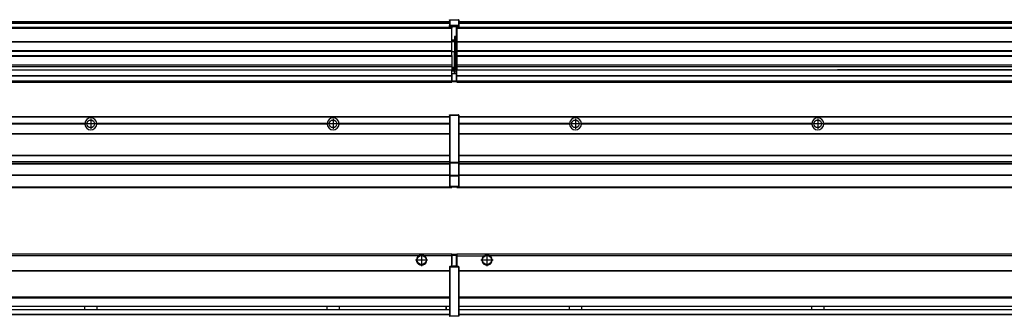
# Model space of a CAD drawing. Header units: inches. Extents: x -381 to 25622, y -418 to 176.
# Tile 21 of 47: x 4495 to 5307, y -154 to 90. Entities that reach past the tile are written whole.
import ezdxf

# ---------------------------------------------------------------- set-up
doc = ezdxf.new("R2010")
doc.units = ezdxf.units.IN
doc.linetypes.add('DOT_CENTER', pattern=[14, 12, -1, 0, -1])
doc.layers.add('1', color=7, linetype='Continuous')

# ---------------------------------------------------------------- blocks, each defined once
blk = doc.blocks.new('Modulos_intermedio__FL-14__2__19', base_point=(3455.18, -48.03))
at = {"color": 7, "linetype": 'Continuous'}
for p, q in [((3456.88, 10.47), (4849.18, 10.47)), ((3456.88, 10.22), (4849.18, 10.22)), ((4822.43, 10.47), (4822.48, 10.52)), ((4822.48, 10.52), (4829.88, 10.52)), ((4829.93, 10.47), (4829.88, 10.52)), ((4849.18, 11.72), (4849.19, 11.79)), ((4849.18, 11.72), (4849.18, 11.47)), ((4849.18, 11.47), (4849.43, 11.47)), ((4849.18, 11.47), (4849.18, -27.21)), ((4849.19, 11.79), (4849.2, 11.82)), ((4849.2, 11.82), (4849.22, 11.86)), ((4849.22, 11.86), (4849.25, 11.9)), ((4849.25, 11.9), (4849.29, 11.93)), ((4849.29, 11.93), (4849.34, 11.96)), ((4849.34, 11.96), (4849.36, 11.96)), ((4849.36, 11.96), (4849.43, 11.97)), ((4849.43, 11.97), (4856.63, 11.97)), ((4849.43, 11.97), (4849.43, 11.47)), ((4849.43, 11.47), (4849.43, -27.21)), ((4856.63, 11.47), (4849.43, 11.47)), ((4856.7, 11.96), (4856.63, 11.97)), ((4856.63, 11.97), (4856.63, 11.47)), ((4856.63, 11.47), (4856.63, -27.21)), ((4856.88, 11.47), (4856.63, 11.47)), ((4856.72, 11.96), (4856.7, 11.96)), ((4856.76, 11.93), (4856.72, 11.96)), ((4856.8, 11.9), (4856.76, 11.93)), ((4856.84, 11.86), (4856.8, 11.9)), ((4856.86, 11.82), (4856.84, 11.86)), ((4856.87, 11.79), (4856.86, 11.82)), ((4856.88, 11.72), (4856.87, 11.79)), ((4856.88, 11.72), (4856.88, 11.47)), ((4856.88, 11.47), (4856.88, -27.21)), ((4548.29, 4.77), (4358.07, 4.77)), ((4548.29, 4.17), (4358.07, 4.17)), ((4548.28, 4.47), (4358.08, 4.47)), ((4548.29, 4.77), (4548.28, 4.47)), ((4548.28, 4.47), (4548.29, 4.17)), ((4558.08, 4.47), (4558.07, 4.77)), ((4748.29, 4.77), (4558.07, 4.77)), ((4558.07, 4.17), (4558.08, 4.47)), ((4748.29, 4.17), (4558.07, 4.17)), ((4748.28, 4.47), (4558.08, 4.47)), ((4748.29, 4.77), (4748.28, 4.47)), ((4748.28, 4.47), (4748.29, 4.17)), ((4755.9, 6.05), (4755.91, 6.04)), ((4755.91, 2.91), (4755.9, 2.9)), ((4849.18, 4.77), (4758.07, 4.77)), ((4758.08, 4.47), (4758.07, 4.77)), ((4758.07, 4.17), (4758.08, 4.47)), ((4849.18, 4.17), (4758.07, 4.17)), ((4849.18, 4.47), (4758.08, 4.47)), ((3456.88, -3.53), (4849.18, -3.53)), ((3456.88, -3.78), (4849.18, -3.78)), ((4849.18, -4.03), (3456.88, -4.03)), ((3456.88, -21.53), (4849.18, -21.53)), ((3456.88, -21.78), (4849.18, -21.78)), ((3456.88, -26.73), (4849.18, -26.73)), ((3456.88, -26.82), (4849.18, -26.82)), ((3456.88, -28.37), (4849.18, -28.37)), ((3456.88, -28.53), (4849.18, -28.53)), ((3456.88, -28.65), (4849.18, -28.65)), ((4849.18, -27.21), (4849.18, -27.52)), ((4849.18, -27.21), (4849.43, -27.21)), ((4849.18, -27.52), (4849.19, -27.54)), ((4849.18, -27.52), (4849.18, -38.19)), ((4849.19, -27.54), (4849.22, -27.57)), ((4849.22, -27.57), (4849.25, -27.59)), ((4849.25, -27.59), (4849.29, -27.6)), ((4849.29, -27.6), (4849.34, -27.61)), ((4849.34, -27.61), (4849.36, -27.61)), ((4849.36, -27.61), (4849.43, -27.62)), ((4849.43, -27.21), (4856.63, -27.21)), ((4849.43, -27.21), (4849.43, -27.62)), ((4849.43, -27.62), (4856.63, -27.62)), ((4849.43, -27.62), (4849.43, -38.3)), ((4856.88, -27.21), (4856.63, -27.21)), ((4856.63, -27.21), (4856.63, -27.62)), ((4856.7, -27.61), (4856.63, -27.62)), ((4856.63, -27.62), (4856.63, -38.3)), ((4856.72, -27.61), (4856.7, -27.61)), ((4856.76, -27.6), (4856.72, -27.61)), ((4856.8, -27.59), (4856.76, -27.6)), ((4856.84, -27.57), (4856.8, -27.59)), ((4856.87, -27.54), (4856.84, -27.57)), ((4856.88, -27.52), (4856.87, -27.54)), ((4856.88, -27.21), (4856.88, -27.52)), ((4856.88, -27.52), (4856.88, -38.19)), ((4849.18, -38.02), (3456.88, -38.02)), ((4849.18, -38.11), (3456.88, -38.11)), ((4849.18, -38.19), (4849.18, -38.71)), ((4849.18, -38.19), (4849.19, -38.22)), ((4849.18, -38.71), (4849.43, -38.71)), ((4849.18, -38.71), (4849.18, -47.03)), ((4849.19, -38.22), (4849.22, -38.25)), ((4849.22, -38.25), (4849.25, -38.27)), ((4849.25, -38.27), (4849.29, -38.28)), ((4849.29, -38.28), (4849.34, -38.29)), ((4849.34, -38.29), (4849.36, -38.29)), ((4849.36, -38.29), (4849.43, -38.3)), ((4856.63, -38.3), (4849.43, -38.3)), ((4849.43, -38.3), (4849.43, -38.71)), ((4856.63, -38.71), (4849.43, -38.71)), ((4849.43, -38.71), (4849.43, -47.03)), ((4856.7, -38.29), (4856.63, -38.3)), ((4856.63, -38.3), (4856.63, -38.71)), ((4856.88, -38.71), (4856.63, -38.71)), ((4856.63, -38.71), (4856.63, -47.03)), ((4856.72, -38.29), (4856.7, -38.29)), ((4856.76, -38.28), (4856.72, -38.29)), ((4856.8, -38.27), (4856.76, -38.28)), ((4856.84, -38.25), (4856.8, -38.27)), ((4856.87, -38.22), (4856.84, -38.25)), ((4856.88, -38.19), (4856.87, -38.22)), ((4856.88, -38.19), (4856.88, -38.71)), ((4856.88, -38.71), (4856.88, -47.03)), ((3455.18, -48.03), (4851.18, -48.03)), ((3456.63, -47.53), (4849.43, -47.53)), ((4849.18, -47.03), (4849.43, -47.03)), ((4849.18, -47.03), (4849.18, -47.28)), ((4849.18, -47.28), (4849.19, -47.34)), ((4849.19, -47.34), (4849.2, -47.37)), ((4849.2, -47.37), (4849.22, -47.41)), ((4849.22, -47.41), (4849.25, -47.45)), ((4849.25, -47.45), (4849.29, -47.49)), ((4849.29, -47.49), (4849.34, -47.51)), ((4849.34, -47.51), (4849.36, -47.52)), ((4849.36, -47.52), (4849.43, -47.53)), ((4849.43, -47.03), (4856.63, -47.03)), ((4849.43, -47.03), (4849.43, -47.53)), ((4849.43, -47.53), (4856.63, -47.53)), ((4851.18, -47.53), (4851.18, -48.03)), ((4856.63, -47.03), (4856.63, -47.53)), ((4856.88, -47.03), (4856.63, -47.03)), ((4856.7, -47.52), (4856.63, -47.53)), ((4856.72, -47.51), (4856.7, -47.52)), ((4856.76, -47.49), (4856.72, -47.51)), ((4856.8, -47.45), (4856.76, -47.49)), ((4856.84, -47.41), (4856.8, -47.45)), ((4856.86, -47.37), (4856.84, -47.41)), ((4856.87, -47.34), (4856.86, -47.37)), ((4856.88, -47.28), (4856.87, -47.34)), ((4856.88, -47.03), (4856.88, -47.28))]:
    blk.add_line(p, q, dxfattribs=at)
for centre in [(4553.18, 4.47), (4753.18, 4.47)]:
    blk.add_circle(centre, 3.15, dxfattribs=at)
for centre, start, end in [((4553.18, 4.47), 3.5101, 176.4899), ((4753.18, 4.47), 3.5101, 176.4899), ((4553.18, 4.47), 183.51008, 356.48992), ((4753.18, 4.47), 183.51008, 356.48992)]:
    blk.add_arc(centre, 4.9, start, end, dxfattribs=at)
at = {"layer": '1', "color": 2, "linetype": 'DOT_CENTER'}
for p, q in [((4553.18, 8.62), (4553.18, 0.32)), ((4753.18, 8.62), (4753.18, 0.32)), ((4557.33, 4.47), (4549.03, 4.47)), ((4757.33, 4.47), (4749.03, 4.47))]:
    blk.add_line(p, q, dxfattribs=at)
blk = doc.blocks.new('Modulos_intermedio__FL-14__3__22', base_point=(4855.18, -48.03))
at = {"color": 7, "linetype": 'Continuous'}
for p, q in [((4856.88, 10.47), (6249.18, 10.47)), ((4856.88, 10.22), (6249.18, 10.22)), ((4876.43, 10.47), (4876.48, 10.52)), ((4876.48, 10.52), (4883.88, 10.52)), ((4883.93, 10.47), (4883.88, 10.52)), ((4948.29, 4.77), (4856.88, 4.77)), ((4948.28, 4.47), (4856.88, 4.47)), ((4948.29, 4.17), (4856.88, 4.17)), ((4948.28, 4.47), (4948.29, 4.77)), ((4948.29, 4.17), (4948.28, 4.47)), ((4950.45, 6.05), (4950.45, 6.04)), ((4950.45, 2.91), (4950.45, 2.9)), ((4958.07, 4.77), (4958.08, 4.47)), ((5148.29, 4.77), (4958.07, 4.77)), ((4958.08, 4.47), (4958.07, 4.17)), ((5148.29, 4.17), (4958.07, 4.17)), ((5148.28, 4.47), (4958.08, 4.47)), ((5148.28, 4.47), (5148.29, 4.77)), ((5148.29, 4.17), (5148.28, 4.47)), ((5348.29, 4.77), (5158.07, 4.77)), ((5158.07, 4.77), (5158.08, 4.47)), ((5158.08, 4.47), (5158.07, 4.17)), ((5348.29, 4.17), (5158.07, 4.17)), ((5348.28, 4.47), (5158.08, 4.47)), ((4856.88, -3.53), (6249.18, -3.53)), ((4856.88, -3.78), (6249.18, -3.78)), ((6249.18, -4.03), (4856.88, -4.03)), ((4856.88, -21.53), (6249.18, -21.53)), ((4856.88, -21.78), (6249.18, -21.78)), ((4856.88, -26.73), (6249.18, -26.73)), ((4856.88, -26.82), (6249.18, -26.82)), ((4856.88, -28.37), (6249.18, -28.37)), ((4856.88, -28.53), (6249.18, -28.53)), ((4856.88, -28.65), (6249.18, -28.65)), ((6249.18, -38.02), (4856.88, -38.02)), ((6249.18, -38.11), (4856.88, -38.11)), ((4855.18, -47.53), (4855.18, -48.03)), ((4855.18, -48.03), (6251.18, -48.03)), ((4856.63, -47.53), (6249.43, -47.53))]:
    blk.add_line(p, q, dxfattribs=at)
for centre in [(4953.18, 4.47), (5153.18, 4.47)]:
    blk.add_circle(centre, 3.15, dxfattribs=at)
for centre, start, end in [((4953.18, 4.47), 3.5101, 176.4899), ((5153.18, 4.47), 3.5101, 176.4899), ((4953.18, 4.47), 183.51008, 356.48992), ((5153.18, 4.47), 183.51008, 356.48992)]:
    blk.add_arc(centre, 4.9, start, end, dxfattribs=at)
at = {"layer": '1', "color": 2, "linetype": 'DOT_CENTER'}
for p, q in [((4953.18, 8.62), (4953.18, 0.32)), ((5153.18, 8.62), (5153.18, 0.32)), ((4957.33, 4.47), (4949.03, 4.47)), ((5157.33, 4.47), (5149.03, 4.47))]:
    blk.add_line(p, q, dxfattribs=at)
blk = doc.blocks.new('F-246__35', base_point=(621.12, -75.97))
for name, p in [('Modulos_intermedio__FL-14__2__19', (3455.18, -48.03)), ('Modulos_intermedio__FL-14__3__22', (4855.18, -48.03))]:
    blk.add_blockref(name, p)
blk = doc.blocks.new('Alzado2', base_point=(2889, -32))
blk.add_blockref('F-246__35', (621.12, -75.97))
blk = doc.blocks.new('Modulos_intermedio__FL-14__2__45', base_point=(3455.18, 38.97))
at = {"color": 7, "linetype": 'Continuous'}
for p, q in [((4849.19, 90.22), (4849.18, 90.16)), ((4849.18, 90.16), (4849.19, 90.22)), ((4849.18, 90.16), (4849.18, 85.33)), ((4849.19, 90.29), (4849.2, 90.32)), ((4849.19, 90.22), (4849.19, 90.29)), ((4849.19, 90.22), (4849.2, 90.24)), ((4849.2, 90.32), (4849.22, 90.36)), ((4849.2, 90.24), (4849.22, 90.28)), ((4849.22, 90.36), (4849.25, 90.4)), ((4849.22, 90.28), (4849.25, 90.32)), ((4849.25, 90.4), (4849.29, 90.43)), ((4849.25, 90.32), (4849.29, 90.35)), ((4849.29, 90.43), (4849.34, 90.46)), ((4849.29, 90.35), (4849.34, 90.37)), ((4849.34, 90.46), (4849.36, 90.46)), ((4849.34, 90.37), (4849.36, 90.38)), ((4849.36, 90.46), (4849.43, 90.47)), ((4849.36, 90.38), (4849.43, 90.39)), ((4849.43, 90.47), (4856.63, 90.47)), ((4849.43, 90.47), (4849.43, 90.39)), ((4849.43, 90.39), (4849.43, 85.56)), ((4849.43, 90.39), (4856.63, 90.39)), ((4856.7, 90.46), (4856.63, 90.47)), ((4856.63, 90.47), (4856.63, 90.39)), ((4856.7, 90.38), (4856.63, 90.39)), ((4856.63, 90.39), (4856.63, 85.56)), ((4856.72, 90.46), (4856.7, 90.46)), ((4856.72, 90.37), (4856.7, 90.38)), ((4856.76, 90.43), (4856.72, 90.46)), ((4856.76, 90.35), (4856.72, 90.37)), ((4856.8, 90.4), (4856.76, 90.43)), ((4856.8, 90.32), (4856.76, 90.35)), ((4856.84, 90.36), (4856.8, 90.4)), ((4856.84, 90.28), (4856.8, 90.32)), ((4856.86, 90.32), (4856.84, 90.36)), ((4856.86, 90.24), (4856.84, 90.28)), ((4856.87, 90.29), (4856.86, 90.32)), ((4856.88, 90.22), (4856.86, 90.24)), ((4856.88, 90.22), (4856.87, 90.29)), ((4856.88, 90.16), (4856.88, 90.22)), ((4856.88, 90.22), (4856.88, 90.16)), ((4856.88, 90.16), (4856.88, 85.33)), ((4851.18, 83.99), (3455.18, 83.99)), ((3455.18, 83.97), (4851.18, 83.97)), ((3455.18, 83.47), (4851.18, 83.47)), ((3456.88, 88.97), (4849.18, 88.97)), ((3456.88, 88.96), (4849.18, 88.96)), ((3456.88, 88.35), (4849.18, 88.35)), ((3456.88, 88.03), (4849.18, 88.03)), ((3456.88, 87.7), (4849.18, 87.7)), ((4849.18, 85.33), (4849.19, 85.4)), ((4849.18, 85.33), (4849.18, 85.22)), ((4849.18, 85.22), (4849.19, 85.29)), ((4849.18, 85.22), (4849.18, 84.97)), ((4849.18, 84.97), (4849.18, 84.72)), ((4849.18, 84.97), (4849.43, 84.97)), ((4849.19, 84.66), (4849.18, 84.72)), ((4849.19, 85.4), (4849.2, 85.42)), ((4849.19, 85.29), (4849.2, 85.32)), ((4849.2, 84.63), (4849.19, 84.66)), ((4849.2, 85.42), (4849.22, 85.46)), ((4849.2, 85.32), (4849.22, 85.36)), ((4849.22, 84.59), (4849.2, 84.63)), ((4849.22, 85.46), (4849.25, 85.5)), ((4849.22, 85.36), (4849.25, 85.4)), ((4849.22, 85.36), (4849.25, 85.4)), ((4849.25, 84.55), (4849.22, 84.59)), ((4849.25, 85.5), (4849.29, 85.53)), ((4849.25, 85.4), (4849.29, 85.43)), ((4849.29, 84.51), (4849.25, 84.55)), ((4849.29, 85.53), (4849.34, 85.55)), ((4849.29, 85.43), (4849.34, 85.46)), ((4849.29, 85.43), (4849.34, 85.46)), ((4849.34, 84.49), (4849.29, 84.51)), ((4849.34, 85.55), (4849.36, 85.55)), ((4849.34, 85.46), (4849.36, 85.46)), ((4849.36, 84.48), (4849.34, 84.49)), ((4849.36, 85.55), (4849.43, 85.56)), ((4849.36, 85.46), (4849.43, 85.47)), ((4849.43, 84.47), (4849.36, 84.48)), ((4856.63, 85.56), (4849.43, 85.56)), ((4849.43, 85.56), (4849.43, 85.47)), ((4849.43, 85.47), (4856.63, 85.47)), ((4849.43, 85.47), (4849.43, 84.97)), ((4849.43, 84.97), (4849.43, 84.47)), ((4849.43, 84.97), (4851.18, 84.97)), ((4849.43, 84.47), (4851.18, 84.47)), ((4851.18, 84.97), (4851.18, 83.97)), ((4851.18, 84.97), (4854.88, 84.97)), ((4851.18, 83.97), (4851.18, 83.47)), ((4851.18, 72.41), (4851.18, 83.47)), ((4854.88, 84.97), (4856.63, 84.97)), ((4854.88, 84.97), (4854.88, 77.44)), ((4854.88, 84.47), (4856.63, 84.47)), ((4856.63, 85.56), (4856.63, 85.47)), ((4856.7, 85.55), (4856.63, 85.56)), ((4856.63, 85.47), (4856.63, 84.97)), ((4856.7, 85.46), (4856.63, 85.47)), ((4856.63, 84.97), (4856.63, 84.47)), ((4856.88, 84.97), (4856.63, 84.97)), ((4856.63, 84.47), (4856.7, 84.48)), ((4856.72, 85.55), (4856.7, 85.55)), ((4856.72, 85.46), (4856.7, 85.46)), ((4856.7, 84.48), (4856.72, 84.49)), ((4856.76, 85.53), (4856.72, 85.55)), ((4856.72, 85.46), (4856.76, 85.43)), ((4856.76, 85.43), (4856.72, 85.46)), ((4856.72, 84.49), (4856.76, 84.51)), ((4856.8, 85.5), (4856.76, 85.53)), ((4856.8, 85.4), (4856.76, 85.43)), ((4856.76, 84.51), (4856.8, 84.55)), ((4856.84, 85.46), (4856.8, 85.5)), ((4856.8, 85.4), (4856.84, 85.36)), ((4856.84, 85.36), (4856.8, 85.4)), ((4856.8, 84.55), (4856.84, 84.59)), ((4856.86, 85.42), (4856.84, 85.46)), ((4856.86, 85.32), (4856.84, 85.36)), ((4856.84, 84.59), (4856.86, 84.63)), ((4856.87, 85.4), (4856.86, 85.42)), ((4856.87, 85.29), (4856.86, 85.32)), ((4856.86, 84.63), (4856.87, 84.66)), ((4856.88, 85.33), (4856.87, 85.4)), ((4856.88, 85.22), (4856.87, 85.29)), ((4856.87, 84.66), (4856.88, 84.72)), ((4856.88, 85.33), (4856.88, 85.22)), ((4856.88, 85.22), (4856.88, 84.97)), ((4856.88, 84.97), (4856.88, 84.72)), ((4853.43, 73.5), (4851.18, 73.5)), ((4853.43, 76.45), (4853.43, 73.5)), ((4854.88, 76.45), (4853.43, 76.45)), ((4853.43, 73), (4853.43, 73.5)), ((4853.43, 73.5), (4853.68, 73.5)), ((4853.68, 73.19), (4853.67, 73.21)), ((4853.68, 76.45), (4853.68, 73.5)), ((4853.68, 76.3), (4854.88, 76.3)), ((4853.68, 73.25), (4853.68, 73.5)), ((4853.68, 73.19), (4853.68, 72.5)), ((4854.88, 79.65), (4855.18, 79.58)), ((4854.88, 78.12), (4855.18, 78.12)), ((4854.88, 77.6), (4855.18, 77.6)), ((4854.88, 77.44), (4855.18, 77.36)), ((4854.88, 76.45), (4855.18, 76.53)), ((4854.88, 76.3), (4854.88, 76.45)), ((4855.18, 76.3), (4854.88, 76.3)), ((4854.88, 63.97), (4854.88, 76.3)), ((3455.18, 72.41), (4851.18, 72.41)), ((3455.18, 72.16), (4851.18, 72.16)), ((4853.43, 73), (4851.18, 73)), ((4851.18, 72.5), (4853.43, 72.5)), ((4851.18, 72.41), (4851.18, 72.16)), ((4851.18, 64.79), (4851.18, 72.16)), ((4853.43, 73), (4853.43, 72.5)), ((4853.68, 72.5), (4853.43, 72.5)), ((4853.43, 72.5), (4853.43, 63.97)), ((4853.68, 63.97), (4853.68, 72.5)), ((4851.18, 64.79), (3455.18, 64.79)), ((3455.18, 64.54), (4851.18, 64.54)), ((3455.18, 60.91), (4851.18, 60.91)), ((3455.18, 60.41), (4851.18, 60.41)), ((4851.18, 64.79), (4851.18, 64.54)), ((4851.18, 60.91), (4851.18, 64.54)), ((4853.43, 63.97), (4851.18, 63.97)), ((4851.18, 60.91), (4851.18, 60.41)), ((4851.18, 60.41), (4851.18, 59.42)), ((4851.18, 59.42), (4851.18, 53.15)), ((4853.43, 63.97), (4853.68, 63.97)), ((4853.43, 50.98), (4853.43, 63.97)), ((4853.68, 50.98), (4853.68, 63.97)), ((4853.68, 63.97), (4854.88, 63.97)), ((4855.18, 63.97), (4854.88, 63.97)), ((4854.88, 49.58), (4854.88, 63.97)), ((3455.18, 53.15), (4851.18, 53.15)), ((4851.18, 51.48), (3455.18, 51.48)), ((4178.18, 49.19), (4851.18, 49.19)), ((4178.18, 49.16), (4851.18, 49.16)), ((4851.18, 53.15), (4851.18, 51.48)), ((4851.18, 51.48), (4851.18, 51.37)), ((4851.18, 51.37), (4851.18, 49.19)), ((4853.43, 50.98), (4851.18, 50.98)), ((4853.43, 49.98), (4851.18, 49.98)), ((4851.18, 49.19), (4851.18, 49.16)), ((4851.18, 47.58), (4851.18, 49.16)), ((4853.43, 48.98), (4851.18, 48.98)), ((4853.43, 50.98), (4853.68, 50.98)), ((4853.43, 49.98), (4853.43, 50.98)), ((4853.43, 49.98), (4853.43, 48.98)), ((4853.68, 48.98), (4853.43, 48.98)), ((4853.43, 47.91), (4853.43, 48.98)), ((4853.68, 49.73), (4853.68, 50.98)), ((4853.68, 49.73), (4853.68, 48.98)), ((4853.68, 49.58), (4854.88, 49.58)), ((4853.68, 47.66), (4853.68, 48.98)), ((4853.68, 48.93), (4854.88, 48.93)), ((4855.18, 49.58), (4854.88, 49.58)), ((4854.88, 48.93), (4854.88, 49.58)), ((4854.88, 48.93), (4854.88, 47.33)), ((4854.88, 48.93), (4855.18, 48.85)), ((3455.18, 44.48), (4851.13, 44.48)), ((3455.18, 44.04), (4851.13, 44.04)), ((4851.13, 47.58), (4851.18, 47.58)), ((4851.13, 44.48), (4851.13, 47.58)), ((4851.13, 45.47), (4851.18, 45.48)), ((4851.13, 44.48), (4851.18, 44.48)), ((4851.13, 44.48), (4851.13, 44.04)), ((4851.13, 39.97), (4851.13, 44.04)), ((4853.43, 47.91), (4851.18, 47.91)), ((4851.18, 46), (4851.18, 47.58)), ((4851.18, 46), (4851.18, 39.97)), ((4851.18, 46), (4853.43, 46)), ((4853.43, 46), (4853.43, 47.91)), ((4853.43, 47.91), (4853.52, 47.89)), ((4853.43, 46), (4854.88, 46)), ((4853.52, 47.89), (4853.6, 47.83)), ((4853.6, 47.83), (4853.66, 47.75)), ((4853.66, 47.75), (4853.68, 47.66)), ((4853.68, 46), (4853.68, 47.66)), ((4855.18, 45.08), (4854.63, 44.93)), ((4854.63, 44.93), (4854.63, 39.97)), ((4854.88, 47.33), (4854.88, 46)), ((4855.18, 45.92), (4854.88, 46)), ((4854.88, 45), (4855.18, 45.08)), ((4854.88, 45), (4854.88, 39.97)), ((4854.88, 44.81), (4855.18, 44.87)), ((4854.88, 41.31), (4855.18, 41.37)), ((4854.88, 40.83), (4855.18, 40.91)), ((3455.18, 39.97), (4851.13, 39.97)), ((3455.18, 39.47), (4851.13, 39.47)), ((3455.18, 39.22), (4851.13, 39.22)), ((3455.18, 38.97), (4851.13, 38.97)), ((4851.18, 40.48), (4851.13, 40.48)), ((4851.13, 39.97), (4851.13, 39.47)), ((4851.13, 39.22), (4851.13, 39.47)), ((4851.13, 39.22), (4851.13, 38.97)), ((4851.18, 39.97), (4854.63, 39.97)), ((4851.18, 39.97), (4851.18, 39.47)), ((4851.18, 39.47), (4854.63, 39.47)), ((4854.63, 39.97), (4854.63, 39.47)), ((4854.88, 39.97), (4854.63, 39.97)), ((4854.88, 39.97), (4854.88, 39.72))]:
    blk.add_line(p, q, dxfattribs=at)
for centre, start, end in [((4853.43, 73.25), 270, 0), ((4853.43, 49.73), 0, 90), ((4854.63, 39.72), 270, 0)]:
    blk.add_arc(centre, 0.25, start, end, dxfattribs=at)
blk = doc.blocks.new('Modulos_intermedio__FL-14__3__48', base_point=(4855.18, 38.97))
at = {"color": 7, "linetype": 'Continuous'}
for p, q in [((4855.18, 84.47), (4855.18, 83.99)), ((4855.18, 83.99), (4855.18, 83.97)), ((6251.18, 83.99), (4855.18, 83.99)), ((4855.18, 83.97), (4855.18, 83.47)), ((4855.18, 83.97), (6251.18, 83.97)), ((4855.18, 83.47), (4855.18, 72.41)), ((4855.18, 83.47), (6251.18, 83.47)), ((4856.88, 88.97), (6249.18, 88.97)), ((4856.88, 88.96), (6249.18, 88.96)), ((4856.88, 88.35), (6249.18, 88.35)), ((4856.88, 88.03), (6249.18, 88.03)), ((4856.88, 87.7), (6249.18, 87.7)), ((4855.18, 72.41), (4855.18, 72.16)), ((4855.18, 72.41), (6251.18, 72.41)), ((4855.18, 72.16), (6251.18, 72.16)), ((4855.18, 72.16), (4855.18, 64.79)), ((6251.18, 64.79), (4855.18, 64.79)), ((4855.18, 64.79), (4855.18, 64.54)), ((4855.18, 64.54), (4855.18, 60.91)), ((4855.18, 64.54), (6251.18, 64.54)), ((4855.18, 60.91), (4855.18, 60.41)), ((4855.18, 60.91), (6251.18, 60.91)), ((4855.18, 60.41), (6251.18, 60.41)), ((4855.18, 60.41), (4855.18, 59.42)), ((4855.18, 59.42), (4855.18, 53.15)), ((4855.18, 53.15), (4855.18, 51.48)), ((4855.18, 53.15), (6251.18, 53.15)), ((6251.18, 51.48), (4855.18, 51.48)), ((4855.18, 51.48), (4855.18, 51.37)), ((4855.18, 51.37), (4855.18, 49.19)), ((4855.18, 49.19), (4855.18, 49.16)), ((4855.18, 49.19), (5169.43, 49.19)), ((4855.18, 44.48), (4855.18, 49.16)), ((4855.18, 49.16), (5169.43, 49.16)), ((5178.18, 49.19), (5169.43, 49.19)), ((5169.43, 49.19), (5169.43, 49.18)), ((5169.43, 49.18), (5178.18, 49.18)), ((5169.43, 49.18), (5169.43, 49.16)), ((5169.43, 49.16), (5178.18, 49.16)), ((5178.18, 49.19), (5178.18, 49.18)), ((5369.43, 49.19), (5178.18, 49.19)), ((5178.18, 49.18), (5178.18, 49.16)), ((5178.18, 49.16), (5369.43, 49.16)), ((4855.18, 44.48), (4855.18, 44.04)), ((4855.18, 44.48), (6251.13, 44.48)), ((4855.18, 39.97), (4855.18, 44.04)), ((4855.18, 44.04), (6251.13, 44.04)), ((4855.18, 39.97), (4855.18, 39.47)), ((4855.18, 39.97), (6251.13, 39.97)), ((4855.18, 39.47), (4855.18, 39.22)), ((4855.18, 39.47), (6251.13, 39.47)), ((4855.18, 39.22), (4855.18, 38.97)), ((4855.18, 39.22), (6251.13, 39.22)), ((4855.18, 38.97), (6251.13, 38.97))]:
    blk.add_line(p, q, dxfattribs=at)
blk = doc.blocks.new('F-246__61', base_point=(621.12, 38.97))
for name, p in [('Modulos_intermedio__FL-14__2__45', (3455.18, 38.97)), ('Modulos_intermedio__FL-14__3__48', (4855.18, 38.97))]:
    blk.add_blockref(name, p)
blk = doc.blocks.new('Inferior2', base_point=(2889, 64.72))
blk.add_blockref('F-246__61', (621.12, 38.97))
blk = doc.blocks.new('Modulos_intermedio__FL-14__2__70', base_point=(3455.18, -154.47))
at = {"color": 7, "linetype": 'Continuous'}
for p, q in [((3455.18, -102.97), (4851.13, -102.97)), ((4823.77, -104.47), (3482.59, -104.47)), ((4824.72, -103.98), (4823.77, -104.47)), ((4826.18, -103.72), (4824.72, -103.98)), ((4827.63, -103.98), (4826.18, -103.72)), ((4828.59, -104.47), (4827.63, -103.98)), ((4851.13, -104.47), (4828.59, -104.47)), ((4851.13, -104.47), (4851.13, -102.97)), ((4851.13, -111.58), (4851.13, -104.47)), ((4851.18, -104.48), (4851.13, -104.48)), ((4851.18, -105.48), (4851.13, -105.48)), ((4851.18, -103.47), (4851.18, -103.97)), ((4854.63, -103.47), (4851.18, -103.47)), ((4851.18, -103.97), (4854.63, -103.97)), ((4851.18, -103.97), (4851.18, -111.58)), ((4854.63, -103.47), (4854.63, -103.97)), ((4854.63, -103.97), (4854.63, -112.97)), ((4854.88, -103.97), (4854.63, -103.97)), ((4854.88, -103.72), (4854.88, -103.97)), ((4854.88, -103.97), (4854.88, -112.97)), ((4854.88, -104.83), (4855.18, -104.91)), ((4849.18, -113.72), (4849.19, -113.66)), ((4849.18, -113.72), (4849.18, -113.97)), ((4849.19, -113.66), (4849.2, -113.63)), ((4849.2, -113.63), (4849.22, -113.59)), ((4849.22, -113.59), (4849.25, -113.55)), ((4849.25, -113.55), (4849.29, -113.51)), ((4849.29, -113.51), (4849.34, -113.49)), ((4849.34, -113.49), (4849.36, -113.48)), ((4849.36, -113.48), (4849.43, -113.47)), ((4851.18, -113.47), (4849.43, -113.47)), ((4849.43, -113.47), (4849.43, -113.97)), ((4851.13, -109.47), (4851.18, -109.48)), ((4851.18, -111.58), (4851.13, -111.58)), ((4851.18, -113.47), (4851.18, -111.58)), ((4854.63, -112.97), (4851.18, -112.97)), ((4854.88, -113.47), (4851.18, -113.47)), ((4854.63, -112.97), (4854.63, -113.47)), ((4854.88, -112.97), (4854.63, -112.97)), ((4854.88, -106.47), (4855.18, -106.47)), ((4854.88, -107.48), (4855.18, -107.48)), ((4854.88, -111.93), (4855.18, -112.01)), ((4854.88, -112.97), (4854.88, -113.26)), ((4854.88, -113.26), (4854.88, -113.47)), ((4856.63, -113.47), (4854.88, -113.47)), ((4856.7, -113.48), (4856.63, -113.47)), ((4856.63, -113.47), (4856.63, -113.97)), ((4856.72, -113.49), (4856.7, -113.48)), ((4856.76, -113.51), (4856.72, -113.49)), ((4856.8, -113.55), (4856.76, -113.51)), ((4856.84, -113.59), (4856.8, -113.55)), ((4856.86, -113.63), (4856.84, -113.59)), ((4856.87, -113.66), (4856.86, -113.63)), ((4856.88, -113.72), (4856.87, -113.66)), ((4856.88, -113.72), (4856.88, -113.97)), ((3456.88, -116.72), (4849.18, -116.72)), ((3456.88, -116.97), (4849.18, -116.97)), ((4849.18, -117.22), (3456.88, -117.22)), ((4849.18, -113.97), (4849.18, -153.97)), ((4849.18, -113.97), (4849.43, -113.97)), ((4856.63, -113.97), (4849.43, -113.97)), ((4849.43, -113.97), (4849.43, -153.97)), ((4856.88, -113.97), (4856.63, -113.97)), ((4856.63, -113.97), (4856.63, -153.97)), ((4856.88, -113.97), (4856.88, -153.97)), ((4849.18, -138.72), (3456.88, -138.72)), ((4849.18, -138.97), (3456.88, -138.97)), ((3456.88, -139.22), (4849.18, -139.22)), ((3456.88, -145.97), (4849.18, -145.97)), ((3456.88, -146.22), (4849.18, -146.22)), ((4548.28, -146.3), (4548.28, -146.22)), ((4558.08, -146.22), (4558.08, -146.3)), ((4748.28, -146.3), (4748.28, -146.22)), ((4758.08, -146.22), (4758.08, -146.3)), ((4846.24, -146.4), (4846.46, -146.22)), ((4846.6, -146.22), (4846.6, -146.26)), ((4846.6, -146.26), (4846.6, -146.97)), ((3456.88, -148.72), (4849.18, -148.72)), ((3456.88, -148.97), (4849.18, -148.97)), ((3456.88, -152.72), (4849.18, -152.72)), ((3456.88, -152.97), (4849.18, -152.97)), ((4548.28, -146.52), (4548.28, -146.3)), ((4548.29, -147.23), (4548.28, -146.52)), ((4548.28, -148.43), (4548.29, -147.72)), ((4548.28, -148.65), (4548.28, -148.43)), ((4548.28, -148.72), (4548.28, -148.65)), ((4548.29, -147.72), (4548.29, -147.23)), ((4558.08, -146.3), (4558.07, -146.98)), ((4558.07, -146.98), (4558.07, -147.23)), ((4558.07, -147.23), (4558.07, -147.72)), ((4558.07, -147.72), (4558.08, -148.43)), ((4558.08, -148.43), (4558.08, -148.65)), ((4558.08, -148.65), (4558.08, -148.72)), ((4748.28, -146.52), (4748.28, -146.3)), ((4748.29, -147.23), (4748.28, -146.52)), ((4748.28, -148.43), (4748.29, -147.72)), ((4748.28, -148.65), (4748.28, -148.43)), ((4748.28, -148.72), (4748.28, -148.65)), ((4748.29, -147.72), (4748.29, -147.23)), ((4758.07, -147.23), (4758.06, -147.56)), ((4758.06, -147.56), (4758.07, -148.2)), ((4758.08, -146.3), (4758.07, -146.9)), ((4758.07, -146.9), (4758.07, -147.23)), ((4758.07, -148.2), (4758.08, -148.6)), ((4758.08, -148.6), (4758.08, -148.72)), ((4846.18, -146.65), (4846.24, -146.4)), ((4846.18, -146.65), (4846.18, -147.16)), ((4846.18, -147.16), (4846.18, -148.23)), ((4846.18, -148.23), (4846.24, -148.55)), ((4846.24, -148.55), (4846.46, -148.72)), ((4846.6, -146.97), (4846.6, -148.69)), ((4846.6, -148.69), (4846.6, -148.72)), ((4849.18, -153.97), (4849.43, -153.97)), ((4849.18, -153.97), (4849.18, -154.22)), ((4849.18, -154.22), (4849.19, -154.29)), ((4849.19, -154.29), (4849.2, -154.32)), ((4849.2, -154.32), (4849.22, -154.36)), ((4849.22, -154.36), (4849.25, -154.4)), ((4849.43, -153.97), (4849.43, -154.47)), ((4849.43, -153.97), (4856.63, -153.97)), ((4856.88, -153.97), (4856.63, -153.97)), ((4856.63, -153.97), (4856.63, -154.47)), ((4856.84, -154.36), (4856.8, -154.4)), ((4856.86, -154.32), (4856.84, -154.36)), ((4856.87, -154.29), (4856.86, -154.32)), ((4856.88, -154.22), (4856.87, -154.29)), ((4856.88, -153.97), (4856.88, -154.22)), ((4849.25, -154.4), (4849.29, -154.43)), ((4849.29, -154.43), (4849.34, -154.46)), ((4849.34, -154.46), (4849.36, -154.46)), ((4849.36, -154.46), (4849.43, -154.47)), ((4856.63, -154.47), (4849.43, -154.47)), ((4856.7, -154.46), (4856.63, -154.47)), ((4856.72, -154.46), (4856.7, -154.46)), ((4856.76, -154.43), (4856.72, -154.46)), ((4856.8, -154.4), (4856.76, -154.43))]:
    blk.add_line(p, q, dxfattribs=at)
for radius in [4, 3.7]:
    blk.add_circle((4826.18, -107.97), radius, dxfattribs=at)
for centre, radius, start, end in [((4826.18, -107.97), 4.25, 124.56032, 55.43968), ((4854.63, -103.72), 0.25, 0, 90)]:
    blk.add_arc(centre, radius, start, end, dxfattribs=at)
at = {"layer": '1', "color": 2, "linetype": 'DOT_CENTER'}
for p, q in [((4826.18, -102.97), (4826.18, -112.97)), ((4831.18, -107.97), (4821.18, -107.97))]:
    blk.add_line(p, q, dxfattribs=at)
blk = doc.blocks.new('Modulos_intermedio__FL-14__3__73', base_point=(4855.18, -154.47))
at = {"color": 7, "linetype": 'Continuous'}
for p, q in [((4855.18, -102.97), (4855.18, -104.47)), ((4855.18, -102.97), (6251.13, -102.97)), ((4855.18, -104.47), (4877.77, -104.47)), ((4855.18, -104.47), (4855.18, -113.47)), ((4877.77, -104.47), (4878.72, -103.98)), ((4878.72, -103.98), (4880.18, -103.72)), ((4880.18, -103.72), (4881.63, -103.98)), ((4881.63, -103.98), (4882.59, -104.47)), ((6223.77, -104.47), (4882.59, -104.47)), ((4856.88, -116.72), (6249.18, -116.72)), ((4856.88, -116.97), (6249.18, -116.97)), ((6249.18, -117.22), (4856.88, -117.22)), ((6249.18, -138.72), (4856.88, -138.72)), ((6249.18, -138.97), (4856.88, -138.97)), ((4856.88, -139.22), (6249.18, -139.22)), ((4856.88, -145.97), (6249.18, -145.97)), ((4856.88, -146.22), (6249.18, -146.22)), ((4948.28, -146.3), (4948.28, -146.22)), ((4958.08, -146.22), (4958.08, -146.3)), ((5148.28, -146.3), (5148.28, -146.22)), ((5158.08, -146.22), (5158.08, -146.3)), ((4856.88, -148.72), (6249.18, -148.72)), ((4856.88, -148.97), (6249.18, -148.97)), ((4856.88, -152.72), (6249.18, -152.72)), ((4856.88, -152.97), (6249.18, -152.97)), ((4948.28, -146.35), (4948.28, -146.3)), ((4948.29, -147.23), (4948.28, -146.35)), ((4948.28, -148.6), (4948.29, -147.56)), ((4948.28, -148.72), (4948.28, -148.6)), ((4948.29, -147.56), (4948.29, -147.23)), ((4958.08, -146.52), (4958.07, -147.23)), ((4958.07, -147.23), (4958.07, -147.72)), ((4958.07, -147.72), (4958.08, -148.43)), ((4958.08, -146.3), (4958.08, -146.52)), ((4958.08, -148.43), (4958.08, -148.65)), ((4958.08, -148.65), (4958.08, -148.72)), ((5148.28, -146.52), (5148.28, -146.3)), ((5148.29, -147.23), (5148.28, -146.52)), ((5148.28, -148.65), (5148.29, -147.96)), ((5148.28, -148.72), (5148.28, -148.65)), ((5148.29, -147.96), (5148.29, -147.23)), ((5158.08, -146.52), (5158.07, -147.23)), ((5158.07, -147.23), (5158.07, -147.72)), ((5158.07, -147.72), (5158.08, -148.43)), ((5158.08, -146.3), (5158.08, -146.52)), ((5158.08, -148.43), (5158.08, -148.65)), ((5158.08, -148.65), (5158.08, -148.72))]:
    blk.add_line(p, q, dxfattribs=at)
for radius in [4, 3.7]:
    blk.add_circle((4880.18, -107.97), radius, dxfattribs=at)
blk.add_arc((4880.18, -107.97), 4.25, 124.56032, 55.43968, dxfattribs=at)
at = {"layer": '1', "color": 2, "linetype": 'DOT_CENTER'}
for p, q in [((4880.18, -102.97), (4880.18, -112.97)), ((4885.18, -107.97), (4875.18, -107.97))]:
    blk.add_line(p, q, dxfattribs=at)
blk = doc.blocks.new('F-246__84', base_point=(621.12, -154.47))
for name, p in [('Modulos_intermedio__FL-14__2__70', (3455.18, -154.47)), ('Modulos_intermedio__FL-14__3__73', (4855.18, -154.47))]:
    blk.add_blockref(name, p)
blk = doc.blocks.new('Superior1', base_point=(2889, -128.72))
blk.add_blockref('F-246__84', (621.12, -154.47))

msp = doc.modelspace()

# ---------------------------------------------------------------- block references
for name, p in [('Inferior2', (2889, 64.72)), ('Alzado2', (2889, -32)), ('Superior1', (2889, -128.72))]:
    msp.add_blockref(name, p)

doc.saveas('drawing.dxf')
